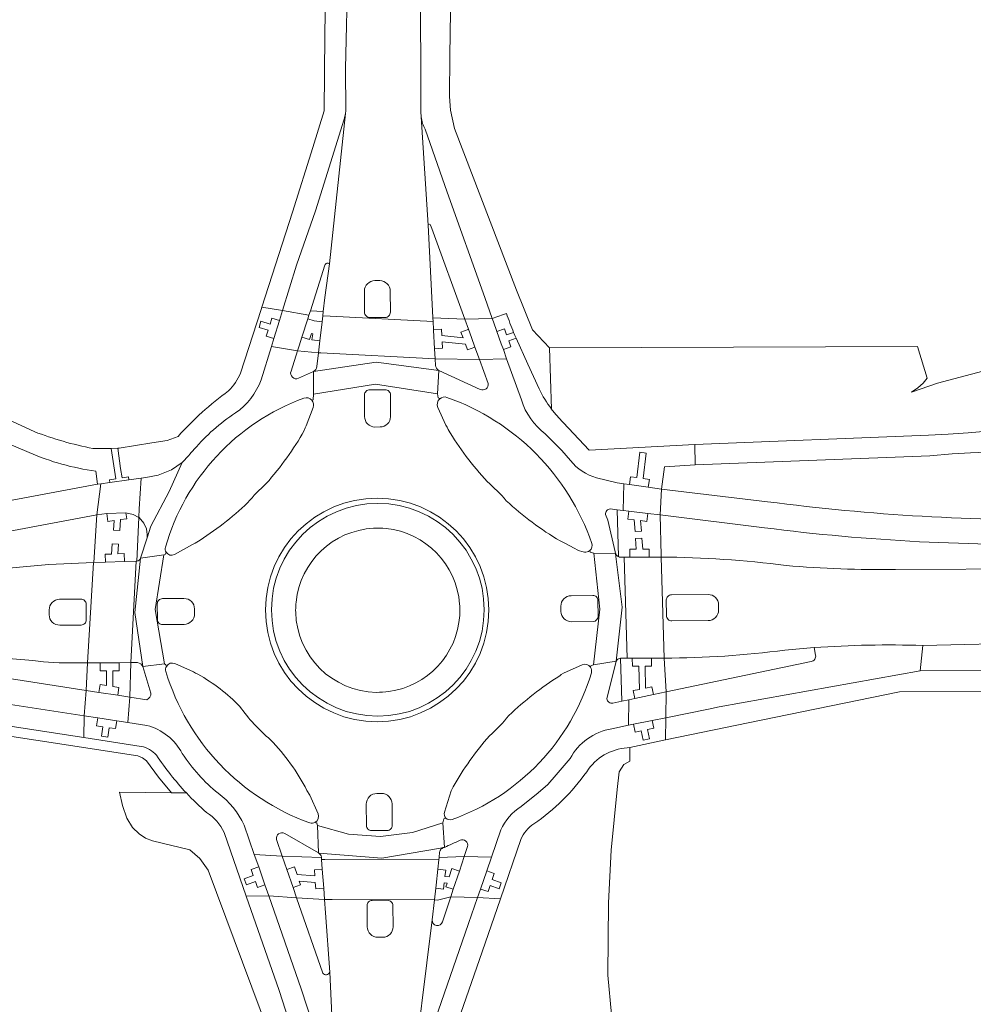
# Model space of a CAD drawing. Header units: metres. Extents: x 151213 to 156373, y 469495 to 475754.
# Tile 114 of 230: x 153390 to 153480, y 472812 to 472905. Entities that reach past the tile are written whole.
import ezdxf

# ---------------------------------------------------------------- set-up
doc = ezdxf.new("R2010")
doc.units = ezdxf.units.M
for name, color, linetype, lineweight in [('B-WE-OG-TERREIN_BEGROEID-GV', 252, 'Continuous', 18), ('B-WE-VH-GESLOTENVERHARDING_ASFALT-GV', 252, 'Continuous', 18), ('B-WE-VH-GESLOTENVERHARDING_BETON-GV', 252, 'Continuous', 18), ('B-WE-VH-OPENVERHARDING_BETONSTRAATSTEEN-GV', 252, 'Continuous', 18), ('B-WE-VH-OPENVERHARDING_TEGEL-GV', 252, 'Continuous', 18)]:
    doc.layers.add(name, color=color, linetype=linetype, lineweight=lineweight)

msp = doc.modelspace()

# ---------------------------------------------------------------- linework, layer by layer
at = {"layer": 'B-WE-OG-TERREIN_BEGROEID-GV', "flags": 128}
for points in [[(153439.771, 472868.409), (153439.581, 472874.171), (153437.99, 472875.877), (153436.469, 472879.616), (153430.628, 472894.834), (153430.248, 472896.583), (153430.153, 472897.872), (153430.183, 472901.697), (153430.596, 472928.86)], [(153427.431, 472909.546), (153427.456, 472896.41), (153427.487, 472895.927)], [(153427.862, 472894.766), (153429.933, 472888.835), (153433.484, 472878.925), (153434.197, 472876.929), (153435.26, 472877.31)], [(153435.26, 472877.31), (153435.527, 472877.406)], [(153436.444, 472875.076), (153437.56, 472872.64), (153438.624, 472870.317)], [(153482.557, 472872.526), (153476.167, 472870.859), (153473.713, 472870.008), (153474.3, 472870.41), (153474.82, 472870.85), (153475.19, 472871.32), (153474.263, 472874.303), (153439.581, 472874.171), (153439.771, 472868.409)], [(153390.541, 472864.322), (153384.23, 472866.97), (153379.37, 472868.58), (153376.97, 472869.07), (153374.62, 472869.37), (153371.82, 472869.49), (153357.67, 472869.67), (153329.56, 472870.11), (153313.82, 472870.33), (153305.02, 472870.73), (153299.86, 472871.3)], [(153416.473, 472866.384), (153416.56, 472866.634), (153416.653, 472866.813), (153417.304, 472868.55)], [(153429.062, 472868.567), (153429.827, 472866.898), (153429.931, 472866.708), (153430.033, 472866.486)], [(153440.414, 472867.649), (153443.335, 472864.528), (153453.289, 472865.069), (153475.3, 472865.93), (153477.18, 472866.04), (153479.05, 472866.17), (153484.46, 472866.64)], [(153480.84, 472864.35), (153479.28, 472864.28), (153477.53, 472864.17), (153475.44, 472864.01), (153453.321, 472863.134), (153450.417, 472862.956), (153450.153, 472860.856), (153460.136, 472859.674)], [(153296.26, 472861.77), (153298.018, 472861.463), (153308, 472859.72), (153316.2, 472858.51), (153321.57, 472857.85), (153329.32, 472857.46), (153332.07, 472857.23), (153343.57, 472856.94), (153363.64, 472857.04), (153368.78, 472857.25), (153374.19, 472857.71), (153383.17, 472858.93), (153387.937, 472859.638), (153396.992, 472861.313), (153396.83, 472862.567)], [(153459.863, 472857.217), (153450.016, 472858.424), (153450.121, 472854.605), (153450.125, 472854.456)], [(153404.242, 472854.703), (153405.931, 472855.627), (153406.179, 472855.782), (153406.349, 472855.861)], [(153440.591, 472855.971), (153440.976, 472855.788), (153441.979, 472855.249)], [(153472.209, 472853.283), (153485.482, 472853.348), (153489.263, 472853.349)], [(153406.454, 472843.415), (153406.222, 472843.525), (153406.037, 472843.629), (153404.273, 472844.419)], [(153442.668, 472844.309), (153440.914, 472843.527), (153440.696, 472843.388), (153440.547, 472843.261)], [(153401.104, 472836.614), (153395.685, 472837.445), (153372.153, 472841.065)], [(153321.748, 472840.698), (153331.298, 472839.893), (153338.612, 472839.56), (153344.585, 472839.637), (153347.589, 472840.14), (153372.314, 472840.1), (153400.796, 472835.713), (153401.238, 472835.549), (153401.612, 472835.261), (153402.728, 472833.717), (153403.943, 472832.249), (153405.356, 472832.233)], [(153445.418, 472811.351), (153445.074, 472815.067), (153445.146, 472821.882), (153445.4, 472826.848), (153445.98, 472832.54), (153446.143, 472834.225), (153446.578, 472834.896), (153447.172, 472835.236), (153447.172, 472836.525), (153446.921, 472836.473)], [(153417.77, 472830.261), (153416.993, 472832.014), (153416.718, 472832.474)], [(153430.494, 472832.797), (153430.318, 472832.423), (153429.691, 472830.426)], [(153405.356, 472832.233), (153403.943, 472832.249), (153399.055, 472832.304), (153399.348, 472831.031), (153399.741, 472829.853), (153400.272, 472828.962), (153400.895, 472828.367), (153401.511, 472827.97), (153402.161, 472827.702), (153405.701, 472826.883), (153406.622, 472826.059), (153407.418, 472824.965), (153414.754, 472805.257)], [(153417.176, 472794.23), (153417.321, 472803.639), (153414.098, 472813.619), (153411, 472822.508), (153408.91, 472828.506)], [(153436.871, 472827.828), (153434.954, 472822.254), (153433.231, 472817.242), (153428.44, 472803.423), (153431.653, 472802.378), (153431.599, 472802.211), (153446.176, 472797.521), (153448.287, 472796.842)]]:
    msp.add_lwpolyline(points, dxfattribs=at)
at = {"layer": 'B-WE-OG-TERREIN_BEGROEID-GV'}
for points in [[(153427.487, 472895.927, 0.090209), (153427.862, 472894.766)], [(153435.527, 472877.406, 0.012485), (153436.209, 472875.629)], [(153436.209, 472875.629, 0.005246), (153436.444, 472875.076)], [(153429.919, 472869.506, 0.268925), (153429.239, 472869.377)], [(153438.624, 472870.317, 0.056005), (153439.771, 472868.409)], [(153416.434, 472869.427, 0.240577), (153403.391, 472855.381)], [(153417.183, 472869.231, 0.31484), (153416.434, 472869.427)], [(153417.304, 472868.55, 0.274539), (153417.183, 472869.231)], [(153429.239, 472869.377, 0.334769), (153429.062, 472868.567)], [(153443.57, 472855.751, 0.229366), (153429.919, 472869.506)], [(153439.771, 472868.409, 0.024951), (153440.414, 472867.649)], [(153412.896, 472861.393, 0.051834), (153416.473, 472866.384)], [(153430.033, 472866.486, 0.050525), (153433.707, 472861.572)], [(153396.83, 472862.567, -0.07458), (153390.541, 472864.322)], [(153411.136, 472859.569, -0.040734), (153412.896, 472861.393)], [(153433.707, 472861.572, -0.040444), (153435.509, 472859.764)], [(153406.349, 472855.861, 0.051232), (153411.136, 472859.569)], [(153435.509, 472859.764, 0.052165), (153440.591, 472855.971)], [(153460.136, 472859.674, 0.036847), (153489.366, 472858.011)], [(153489.119, 472855.718, -0.03825), (153459.863, 472857.217)], [(153443.386, 472855.07, 0.305729), (153443.57, 472855.751)], [(153403.391, 472855.381, 0.208408), (153403.454, 472854.915)], [(153403.454, 472854.915, 0.403696), (153404.242, 472854.703)], [(153441.979, 472855.249, 0.103363), (153442.886, 472854.923)], [(153442.886, 472854.923, 0.217975), (153443.386, 472855.07)], [(153450.125, 472854.456, -0.029521), (153461.881, 472853.665)], [(153461.881, 472853.665, 0.024402), (153472.209, 472853.283)], [(153403.48, 472844.158, 0.206804), (153403.426, 472843.674)], [(153403.426, 472843.674, 0.237202), (153416.981, 472829.413)], [(153404.273, 472844.419, 0.389397), (153403.48, 472844.158)], [(153443.443, 472844.094, 0.359867), (153442.668, 472844.309)], [(153443.532, 472843.549, 0.233104), (153443.443, 472844.094)], [(153410.4, 472840.386, 0.069557), (153406.454, 472843.415)], [(153430.413, 472829.731, 0.238891), (153443.532, 472843.549)], [(153440.547, 472843.261, 0.050685), (153435.761, 472839.527)], [(153413.303, 472837.245, -0.067835), (153410.4, 472840.386)], [(153435.761, 472839.527, -0.042533), (153433.923, 472837.603)], [(153416.718, 472832.474, 0.071842), (153413.303, 472837.245)], [(153433.923, 472837.603, 0.049402), (153430.494, 472832.797)], [(153402.544, 472835.788, 0.172146), (153401.104, 472836.614)], [(153446.921, 472836.473, 0.238698), (153443.091, 472834.229)], [(153405.356, 472832.233, -0.041622), (153402.544, 472835.788)], [(153443.091, 472834.229, -0.089622), (153438.115, 472829.319)], [(153407.27, 472830.38, -0.024686), (153405.356, 472832.233)], [(153408.91, 472828.506, 0.152539), (153407.27, 472830.38)], [(153417.51, 472829.461, 0.382702), (153417.77, 472830.261)], [(153429.691, 472830.426, 0.277681), (153429.827, 472829.864)], [(153429.827, 472829.864, 0.291511), (153430.413, 472829.731)], [(153416.981, 472829.413, 0.223112), (153417.51, 472829.461)], [(153438.115, 472829.319, 0.153963), (153436.871, 472827.828)]]:
    msp.add_lwpolyline(points, format="xyb", dxfattribs=at)
at = {"layer": 'B-WE-OG-TERREIN_BEGROEID-GV', "flags": 128}
msp.add_lwpolyline([(153321.74, 472853.84), (153331.85, 472852.98), (153338.3, 472852.44), (153362.516, 472852.653), (153371.862, 472852.697), (153377.012, 472852.722), (153381.229, 472852.742), (153386.524, 472853.224), (153392.409, 472853.759), (153396.605, 472853.931), (153396.649, 472853.933), (153396.909, 472858.423), (153384.349, 472856.068), (153382.145, 472855.737), (153370.547, 472854.193), (153365.753, 472854.055), (153361.841, 472853.972), (153338.26, 472854.083), (153329.306, 472854.469), (153322.226, 472854.855), (153314.678, 472855.663), (153313.381, 472855.824), (153313.221, 472854.943)], close=True, dxfattribs=at)
at = {"layer": 'B-WE-VH-GESLOTENVERHARDING_ASFALT-GV', "flags": 128}
for points in [[(153420.563, 472910.025), (153420.367, 472900.49), (153420.388, 472896.502), (153420.359, 472896.269), (153418.856, 472882.088), (153418.422, 472878.907), (153418.266, 472877.588), (153418.219, 472877.185), (153418.918, 472877.15), (153428.621, 472876.661), (153428.604, 472876.999), (153428.537, 472878.285), (153428.149, 472885.732), (153427.487, 472895.927), (153427.456, 472896.41), (153427.431, 472909.546)], [(153420.245, 472895.715), (153417.517, 472887.07), (153415.75, 472881.951), (153414.425, 472877.679), (153416.916, 472877.255), (153417.048, 472877.669)], [(153418.856, 472882.088), (153420.359, 472896.269)], [(153427.487, 472895.927), (153428.149, 472885.732)], [(153428.378, 472885.749), (153428.491, 472885.419), (153431.6, 472876.873), (153434.197, 472876.929), (153433.484, 472878.925), (153429.933, 472888.835), (153427.862, 472894.766)], [(153417.048, 472877.669), (153418.424, 472881.972)], [(153423.121, 472880.506), (153423.585, 472880.507)], [(153422.146, 472877.547), (153422.144, 472879.527)], [(153424.584, 472879.51), (153424.586, 472877.536)], [(153424.089, 472877.037), (153422.659, 472877.035)], [(153391.017, 472866.274), (153387.8, 472867.78), (153378.34, 472870.93), (153376.21, 472871.36), (153373.93, 472871.68), (153371.582, 472871.687), (153366.99, 472871.7), (153329.79, 472872.31), (153314.72, 472872.44), (153310.14, 472872.57), (153304.82, 472872.92), (153299.39, 472873.57), (153294.73, 472874.47), (153291.59, 472875.1), (153288.548, 472876.299), (153288.11, 472874.17), (153289.971, 472873.509)], [(153415.226, 472871.972), (153415.839, 472873.888), (153413.38, 472874.307), (153412.399, 472871.145)], [(153428.804, 472873.147), (153418.043, 472873.69), (153417.807, 472873.702), (153417.653, 472872.401)], [(153294.25, 472872.42), (153299.86, 472871.3), (153305.02, 472870.73), (153313.82, 472870.33), (153329.56, 472870.11), (153357.67, 472869.67), (153371.82, 472869.49), (153374.62, 472869.37), (153376.97, 472869.07), (153379.37, 472868.58), (153384.23, 472866.97), (153390.541, 472864.322)], [(153417.351, 472871.947), (153423.245, 472872.816), (153429.149, 472872.048)], [(153428.836, 472872.521), (153428.804, 472873.147)], [(153436.932, 472869.271), (153435.549, 472873.143), (153432.977, 472873.087), (153433.799, 472870.827)], [(153417.183, 472869.231), (153417.317, 472869.273), (153417.355, 472869.795), (153417.351, 472871.947), (153415.933, 472871.316)], [(153433.06, 472870.255), (153429.149, 472872.048), (153429.021, 472869.843)], [(153429.239, 472869.377), (153429.219, 472869.386), (153429.09, 472869.448), (153429.021, 472869.843), (153423.184, 472870.762), (153417.355, 472869.795), (153417.317, 472869.273), (153417.183, 472869.231)], [(153422.157, 472867.692), (153422.155, 472869.739)], [(153422.637, 472870.223), (153424.103, 472870.224)], [(153424.595, 472869.734), (153424.597, 472867.683)], [(153429.021, 472869.843), (153429.09, 472869.448), (153429.219, 472869.386), (153429.239, 472869.377)], [(153417.304, 472868.55), (153416.653, 472866.813), (153416.56, 472866.634), (153416.473, 472866.384)], [(153430.033, 472866.486), (153429.931, 472866.708), (153429.827, 472866.898), (153429.062, 472868.567)], [(153423.63, 472866.714), (153423.138, 472866.713)], [(153441.559, 472863.552), (153440.762, 472864.491), (153439.194, 472866.077)], [(153484.46, 472866.64), (153479.05, 472866.17), (153477.18, 472866.04), (153475.3, 472865.93), (153453.289, 472865.069), (153453.321, 472863.134), (153475.44, 472864.01), (153477.53, 472864.17), (153479.28, 472864.28), (153480.84, 472864.35)], [(153396.83, 472862.567), (153396.992, 472861.313), (153397.028, 472861.32), (153397.287, 472861.356), (153398.15, 472861.476), (153398.111, 472861.742), (153398.704, 472861.83), (153398.283, 472864.682), (153396.556, 472864.683)], [(153405.577, 472864.013), (153404.976, 472863.375), (153403.728, 472860.623), (153402.014, 472857.382), (153401.668, 472856.258), (153401.046, 472854.351), (153403.241, 472854.661), (153403.394, 472854.725), (153403.454, 472854.915)], [(153445.315, 472859), (153445.96, 472858.921), (153446.526, 472858.852), (153446.596, 472861.36), (153445.96, 472861.451), (153444.02, 472861.914)], [(153443.386, 472855.07), (153443.414, 472854.908), (153443.776, 472854.819), (153445.816, 472854.797), (153445.78, 472854.941), (153445.072, 472857.936), (153444.868, 472858.467)], [(153394.882, 472844.475), (153396.039, 472844.482), (153396.605, 472853.931), (153392.409, 472853.759), (153386.524, 472853.224), (153381.229, 472852.742), (153377.012, 472852.722), (153371.862, 472852.697), (153362.516, 472852.653), (153338.3, 472852.44), (153331.85, 472852.98), (153321.74, 472853.84), (153313.221, 472854.943), (153307.76, 472855.65)], [(153406.349, 472855.861), (153406.179, 472855.782), (153405.931, 472855.627), (153404.242, 472854.703)], [(153441.979, 472855.249), (153440.976, 472855.788), (153440.591, 472855.971)], [(153403.454, 472854.915), (153403.394, 472854.725), (153403.241, 472854.661), (153402.418, 472849.519), (153403.287, 472844.385), (153403.43, 472844.308), (153403.48, 472844.158)], [(153443.443, 472844.094), (153443.477, 472844.214), (153443.724, 472844.305), (153444.335, 472849.559), (153443.776, 472854.819), (153443.414, 472854.908), (153443.386, 472855.07)], [(153445.816, 472854.797), (153445.821, 472854.755), (153446.437, 472849.721), (153445.873, 472844.639)], [(153400.617, 472854.073), (153400.124, 472844.508)], [(153401.262, 472844.141), (153400.506, 472849.232), (153401.046, 472854.351)], [(153446.905, 472844.925), (153446.624, 472854.445), (153446.319, 472854.444)], [(153450.125, 472854.456), (153450.406, 472844.939)], [(153532.463, 472853.601), (153489.263, 472853.349), (153485.482, 472853.348), (153472.209, 472853.283)], [(153393.411, 472850.479), (153395.42, 472850.491)], [(153403.096, 472850.539), (153405.135, 472850.552)], [(153441.639, 472850.819), (153443.675, 472850.836)], [(153444.158, 472850.361), (153444.17, 472848.876)], [(153450.61, 472848.938), (153450.598, 472850.413)], [(153451.073, 472850.896), (153454.53, 472850.924)], [(153392.428, 472849.02), (153392.425, 472849.48)], [(153395.912, 472850.005), (153395.921, 472848.539)], [(153402.624, 472848.588), (153402.614, 472850.051)], [(153406.129, 472849.571), (153406.131, 472849.099)], [(153440.666, 472849.34), (153440.662, 472849.826)], [(153455.522, 472849.948), (153455.525, 472849.474)], [(153443.688, 472848.386), (153441.653, 472848.369)], [(153454.542, 472848.474), (153451.11, 472848.446)], [(153474.767, 472846.123), (153485.37, 472846.376), (153488.966, 472846.406), (153510.364, 472846.315), (153534.99, 472846.509), (153546.124, 472847.057), (153546.924, 472847.06), (153553.232, 472847.577), (153557.19, 472847.901), (153566.571, 472848.838)], [(153395.439, 472848.051), (153393.422, 472848.039)], [(153405.157, 472848.112), (153403.119, 472848.099)], [(153339.9, 472845.6), (153359.059, 472845.624), (153371.86, 472845.68), (153378.669, 472845.702), (153380.857, 472845.535), (153390.883, 472844.704)], [(153464.535, 472845.927), (153464.664, 472845.215)], [(153474.528, 472843.741), (153474.767, 472846.123)], [(153400.124, 472844.508), (153400.76, 472844.512)], [(153445.004, 472841.105), (153445.873, 472844.639), (153443.724, 472844.305), (153443.477, 472844.214), (153443.443, 472844.094)], [(153446.266, 472844.921), (153446.323, 472844.923), (153446.905, 472844.925)], [(153464.261, 472844.611), (153450.586, 472841.762), (153450.554, 472839.318), (153454.559, 472840.135), (153455.577, 472840.355), (153474.528, 472843.741)], [(153386.704, 472840.885), (153395.735, 472839.498), (153395.909, 472841.894), (153389.892, 472842.818), (153379.095, 472844.485)], [(153403.48, 472844.158), (153403.43, 472844.308), (153403.287, 472844.385), (153401.262, 472844.141)], [(153401.262, 472844.141), (153402.01, 472841.639)], [(153404.273, 472844.419), (153406.037, 472843.629), (153406.222, 472843.525), (153406.454, 472843.415)], [(153440.547, 472843.261), (153440.696, 472843.388), (153440.914, 472843.527), (153442.668, 472844.309)], [(153401.639, 472841.014), (153400.026, 472841.262), (153399.853, 472838.866), (153401.637, 472838.592)], [(153445.451, 472838.276), (153447.044, 472838.601), (153447.076, 472841.015), (153446.417, 472840.875), (153445.565, 472840.694)], [(153436.913, 472830.958), (153438.512, 472832.243), (153439.42, 472833.014), (153440.217, 472833.923), (153441.522, 472835.461)], [(153416.718, 472832.474), (153416.993, 472832.014), (153417.77, 472830.261)], [(153429.691, 472830.426), (153430.318, 472832.423), (153430.494, 472832.797)], [(153423.304, 472832.177), (153423.761, 472832.181)], [(153422.337, 472829.153), (153422.321, 472831.18)], [(153424.751, 472831.205), (153424.766, 472829.176)], [(153417.51, 472829.461), (153417.666, 472829.384), (153417.72, 472829.151), (153420.639, 472828.345), (153423.659, 472828.121), (153426.665, 472828.486), (153429.544, 472829.427), (153429.634, 472829.784), (153429.827, 472829.864)], [(153429.827, 472829.864), (153429.634, 472829.784), (153429.544, 472829.427), (153429.675, 472827.101)], [(153410.809, 472829.189), (153411.765, 472826.44), (153414.395, 472826.273), (153413.848, 472827.846)], [(153414.632, 472828.412), (153417.811, 472826.571), (153417.72, 472829.151), (153417.666, 472829.384), (153417.51, 472829.461)], [(153431.855, 472827.167), (153431.552, 472826.255), (153434.113, 472826.163), (153434.116, 472826.173), (153435.002, 472828.74)], [(153424.287, 472828.69), (153422.818, 472828.679)], [(153429.536, 472827.042), (153429.675, 472827.101), (153429.536, 472827.077), (153429.307, 472827.037), (153423.777, 472826.067), (153417.832, 472826.569), (153417.811, 472826.571)], [(153418.089, 472826.169), (153418.09, 472826.158), (153418.104, 472825.961), (153418.407, 472825.96), (153429.154, 472825.917), (153429.179, 472826.146)], [(153429.179, 472826.146), (153429.233, 472826.636)], [(153418.222, 472815.261), (153415.755, 472822.358), (153413.126, 472822.526), (153416.174, 472813.761)], [(153428.528, 472820.266), (153426.543, 472804.318), (153431.958, 472819.919), (153432.804, 472822.37), (153430.29, 472822.449)], [(153430.29, 472822.449), (153429.501, 472820.076)], [(153422.409, 472819.603), (153422.394, 472821.611)], [(153422.875, 472822.1), (153424.327, 472822.111)], [(153424.824, 472821.622), (153424.839, 472819.611)], [(153423.871, 472818.628), (153423.403, 472818.624)], [(153416.174, 472813.761), (153419.402, 472803.867), (153418.869, 472815.348)]]:
    msp.add_lwpolyline(points, dxfattribs=at)
at = {"layer": 'B-WE-VH-GESLOTENVERHARDING_ASFALT-GV'}
for points in [[(153420.359, 472896.269, -0.029133), (153420.245, 472895.715)], [(153427.862, 472894.766, -0.090209), (153427.487, 472895.927)], [(153428.149, 472885.732, -0.790254), (153428.378, 472885.749)], [(153418.424, 472881.972, -0.514115), (153418.856, 472882.088)], [(153422.144, 472879.527, -0.415134), (153423.121, 472880.506)], [(153423.585, 472880.507, -0.413827), (153424.584, 472879.51)], [(153422.659, 472877.035, -0.414633), (153422.146, 472877.547)], [(153424.586, 472877.536, -0.415661), (153424.089, 472877.037)], [(153417.653, 472872.401, -0.277721), (153417.351, 472871.947)], [(153429.149, 472872.048, -0.208805), (153428.836, 472872.521)], [(153415.933, 472871.316, -0.696244), (153415.226, 472871.972)], [(153412.399, 472871.145, -0.156666), (153409.984, 472868.046)], [(153433.799, 472870.827, -0.624778), (153433.06, 472870.255)], [(153422.155, 472869.739, -0.416152), (153422.637, 472870.223)], [(153424.103, 472870.224, -0.415477), (153424.595, 472869.734)], [(153429.239, 472869.377, -0.268925), (153429.919, 472869.506)], [(153403.391, 472855.381, -0.240577), (153416.434, 472869.427)], [(153416.434, 472869.427, -0.31484), (153417.183, 472869.231)], [(153417.183, 472869.231, -0.274539), (153417.304, 472868.55)], [(153429.062, 472868.567, -0.334769), (153429.239, 472869.377)], [(153429.919, 472869.506, -0.229366), (153443.57, 472855.751)], [(153439.194, 472866.077, -0.156529), (153436.932, 472869.271)], [(153409.984, 472868.046, 0.066155), (153406.082, 472864.615)], [(153423.138, 472866.713, -0.415306), (153422.157, 472867.692)], [(153424.597, 472867.683, -0.414256), (153423.63, 472866.714)], [(153396.556, 472864.683, -0.040972), (153391.017, 472866.274)], [(153416.473, 472866.384, -0.051834), (153412.896, 472861.393)], [(153433.707, 472861.572, -0.050525), (153430.033, 472866.486)], [(153390.541, 472864.322, 0.07458), (153396.83, 472862.567)], [(153406.082, 472864.615, 0.011733), (153405.577, 472864.013)], [(153444.02, 472861.914, -0.150483), (153441.559, 472863.552)], [(153412.896, 472861.393, 0.040734), (153411.136, 472859.569)], [(153435.509, 472859.764, 0.040444), (153433.707, 472861.572)], [(153411.136, 472859.569, -0.051232), (153406.349, 472855.861)], [(153412.813, 472849.474, -1), (153433.875, 472849.474)], [(153440.591, 472855.971, -0.052165), (153435.509, 472859.764)], [(153444.868, 472858.467, -0.430521), (153445.315, 472859)], [(153443.57, 472855.751, -0.305729), (153443.386, 472855.07)], [(153403.454, 472854.915, -0.208408), (153403.391, 472855.381)], [(153404.242, 472854.703, -0.403696), (153403.454, 472854.915)], [(153442.886, 472854.923, -0.103363), (153441.979, 472855.249)], [(153443.386, 472855.07, -0.217975), (153442.886, 472854.923)], [(153445.835, 472854.754, -0.028058), (153445.816, 472854.797)], [(153446.077, 472854.507, -0.161558), (153445.835, 472854.754)], [(153400.697, 472854.078, -0.062258), (153400.617, 472854.073)], [(153401.046, 472854.351, -0.266826), (153400.697, 472854.078)], [(153446.319, 472854.444, -0.120289), (153446.077, 472854.507)], [(153461.881, 472853.665, 0.029521), (153450.125, 472854.456)], [(153472.209, 472853.283, -0.024402), (153461.881, 472853.665)], [(153392.425, 472849.48, -0.414608), (153393.411, 472850.479)], [(153395.42, 472850.491, -0.417188), (153395.912, 472850.005)], [(153402.614, 472850.051, -0.41443), (153403.096, 472850.539)], [(153405.135, 472850.552, -0.414689), (153406.129, 472849.571)], [(153440.662, 472849.826, -0.415234), (153441.639, 472850.819)], [(153443.675, 472850.836, -0.415455), (153444.158, 472850.361)], [(153450.598, 472850.413, -0.415455), (153451.073, 472850.896)], [(153454.53, 472850.924, -0.41464), (153455.522, 472849.948)], [(153433.875, 472849.474, -1), (153412.813, 472849.474)], [(153441.653, 472848.369, -0.414706), (153440.666, 472849.34)], [(153455.525, 472849.474, -0.415027), (153454.542, 472848.474)], [(153393.422, 472848.039, -0.415695), (153392.428, 472849.02)], [(153395.921, 472848.539, -0.41443), (153395.439, 472848.051)], [(153403.119, 472848.099, -0.414631), (153402.624, 472848.588)], [(153406.131, 472849.099, -0.415603), (153405.157, 472848.112)], [(153444.17, 472848.876, -0.41357), (153443.688, 472848.386)], [(153451.11, 472848.446, -0.417328), (153450.61, 472848.938)], [(153450.406, 472844.939, 0.03255), (153461.772, 472845.693)], [(153461.772, 472845.693, -0.007217), (153464.535, 472845.927)], [(153464.535, 472845.927, -0.025803), (153474.767, 472846.123)], [(153474.767, 472846.123, 0.025803), (153464.535, 472845.927)], [(153390.883, 472844.704, 0.03325), (153394.882, 472844.475)], [(153400.76, 472844.512, -0.244161), (153401.262, 472844.141)], [(153445.873, 472844.639, -0.279981), (153446.266, 472844.921)], [(153464.664, 472845.215, -0.432009), (153464.261, 472844.611)], [(153403.426, 472843.674, -0.206804), (153403.48, 472844.158)], [(153416.981, 472829.413, -0.237202), (153403.426, 472843.674)], [(153403.48, 472844.158, -0.389397), (153404.273, 472844.419)], [(153442.668, 472844.309, -0.359867), (153443.443, 472844.094)], [(153443.443, 472844.094, -0.233104), (153443.532, 472843.549)], [(153406.454, 472843.415, -0.069557), (153410.4, 472840.386)], [(153443.532, 472843.549, -0.238891), (153430.413, 472829.731)], [(153435.761, 472839.527, -0.050685), (153440.547, 472843.261)], [(153402.01, 472841.639, -0.319014), (153401.639, 472841.014)], [(153445.565, 472840.694, -0.436302), (153445.004, 472841.105)], [(153410.4, 472840.386, 0.067835), (153413.303, 472837.245)], [(153433.923, 472837.603, 0.042533), (153435.761, 472839.527)], [(153401.637, 472838.592, -0.210103), (153404.965, 472835.947)], [(153441.522, 472835.461, -0.23041), (153445.451, 472838.276)], [(153413.303, 472837.245, -0.071842), (153416.718, 472832.474)], [(153430.494, 472832.797, -0.049402), (153433.923, 472837.603)], [(153404.965, 472835.947, 0.072701), (153408.35, 472832.193)], [(153408.35, 472832.193, -0.128301), (153410.809, 472829.189)], [(153422.321, 472831.18, -0.415145), (153423.304, 472832.177)], [(153423.761, 472832.181, -0.41505), (153424.751, 472831.205)], [(153435.002, 472828.74, -0.147488), (153436.913, 472830.958)], [(153417.77, 472830.261, -0.382702), (153417.51, 472829.461)], [(153429.827, 472829.864, -0.277681), (153429.691, 472830.426)], [(153430.413, 472829.731, -0.291511), (153429.827, 472829.864)], [(153417.51, 472829.461, -0.223112), (153416.981, 472829.413)], [(153422.818, 472828.679, -0.415708), (153422.337, 472829.153)], [(153424.766, 472829.176, -0.415531), (153424.287, 472828.69)], [(153413.848, 472827.846, -0.642944), (153414.632, 472828.412)], [(153431.165, 472827.775, -0.66264), (153431.855, 472827.167)], [(153429.285, 472826.81, -0.175956), (153429.536, 472827.042)], [(153429.675, 472827.101, 0.01093), (153431.165, 472827.775)], [(153417.811, 472826.571, -0.293996), (153418.089, 472826.169)], [(153429.233, 472826.636, -0.090723), (153429.285, 472826.81)], [(153422.394, 472821.611, -0.416484), (153422.875, 472822.1)], [(153424.327, 472822.111, -0.415827), (153424.824, 472821.622)], [(153423.403, 472818.624, -0.415107), (153422.409, 472819.603)], [(153424.839, 472819.611, -0.41568), (153423.871, 472818.628)], [(153429.501, 472820.076, -0.879724), (153428.528, 472820.266)], [(153418.869, 472815.348, -0.629113), (153418.222, 472815.261)]]:
    msp.add_lwpolyline(points, format="xyb", dxfattribs=at)
at = {"layer": 'B-WE-VH-GESLOTENVERHARDING_ASFALT-GV', "flags": 128}
for points in [[(153413.606, 472875.038), (153413.38, 472874.307), (153415.839, 472873.888), (153415.99, 472874.359), (153416.255, 472875.189), (153416.804, 472876.906), (153416.916, 472877.255), (153414.425, 472877.679), (153414.139, 472876.757)], [(153418.043, 472873.69), (153428.804, 472873.147), (153428.754, 472874.092), (153428.664, 472875.831), (153428.661, 472875.89), (153428.621, 472876.661), (153418.918, 472877.15), (153418.219, 472877.185), (153418.152, 472876.625), (153417.941, 472874.838), (153417.807, 472873.702)], [(153432.562, 472874.229), (153432.977, 472873.087), (153435.549, 472873.143), (153435.24, 472874.009), (153435.046, 472874.552), (153434.634, 472875.704), (153434.301, 472876.637), (153434.197, 472876.929), (153431.6, 472876.873), (153431.946, 472875.92), (153432.233, 472875.133)], [(153417.355, 472869.795), (153423.184, 472870.762), (153429.021, 472869.843), (153429.149, 472872.048), (153423.245, 472872.816), (153417.351, 472871.947)], [(153446.526, 472858.852), (153447.074, 472858.784), (153448.861, 472858.565), (153450.016, 472858.424), (153450.153, 472860.856), (153448.9, 472861.033), (153447.118, 472861.286), (153446.596, 472861.36)], [(153445.873, 472844.639), (153446.437, 472849.721), (153445.821, 472854.755), (153445.816, 472854.797), (153443.776, 472854.819), (153444.335, 472849.559), (153443.724, 472844.305)], [(153396.039, 472844.482), (153397.224, 472844.49), (153399.024, 472844.501), (153400.124, 472844.508), (153400.617, 472854.073), (153399.523, 472854.034), (153397.724, 472853.971), (153396.649, 472853.933), (153396.605, 472853.931)], [(153400.506, 472849.232), (153401.262, 472844.141), (153403.287, 472844.385), (153402.418, 472849.519), (153403.241, 472854.661), (153401.046, 472854.351)], [(153449.194, 472844.934), (153450.406, 472844.939), (153450.125, 472854.456), (153448.972, 472854.453), (153447.172, 472854.447), (153446.624, 472854.445), (153446.905, 472844.925), (153447.394, 472844.927)], [(153395.735, 472839.498), (153397.014, 472839.302), (153398.794, 472839.029), (153399.853, 472838.866), (153400.026, 472841.262), (153398.892, 472841.436), (153397.113, 472841.709), (153395.909, 472841.894)], [(153450.586, 472841.762), (153449.394, 472841.508), (153447.633, 472841.134), (153447.076, 472841.015), (153447.044, 472838.601), (153447.504, 472838.695), (153449.268, 472839.055), (153450.554, 472839.318)], [(153417.811, 472826.571), (153417.832, 472826.569), (153423.777, 472826.067), (153429.307, 472827.037), (153429.536, 472827.077), (153429.675, 472827.101), (153429.544, 472829.427), (153426.665, 472828.486), (153423.659, 472828.121), (153420.639, 472828.345), (153417.72, 472829.151)], [(153412.176, 472825.257), (153412.768, 472823.557), (153413.126, 472822.526), (153415.755, 472822.358), (153415.421, 472823.321), (153414.83, 472825.021), (153414.395, 472826.273), (153411.765, 472826.44)], [(153418.407, 472825.96), (153418.104, 472825.961), (153418.172, 472825.053), (153418.305, 472823.258), (153418.384, 472822.186), (153419.093, 472822.183), (153428.736, 472822.145), (153428.858, 472823.251), (153428.889, 472823.535), (153429.056, 472825.04), (153429.154, 472825.917)], [(153434.113, 472826.163), (153431.552, 472826.255), (153431.089, 472824.858), (153430.522, 472823.15), (153430.29, 472822.449), (153432.804, 472822.37), (153433.082, 472823.176), (153433.669, 472824.878)], [(153428.528, 472820.266), (153428.736, 472822.145), (153419.093, 472822.183), (153418.384, 472822.186), (153418.476, 472820.946), (153418.869, 472815.348), (153419.402, 472803.867), (153426.405, 472803.877), (153426.543, 472804.318)]]:
    msp.add_lwpolyline(points, close=True, dxfattribs=at)
at = {"layer": 'B-WE-VH-GESLOTENVERHARDING_BETON-GV', "flags": 128}
for points in [[(153400.895, 472858.183), (153401.363, 472857.655), (153401.589, 472857.126), (153401.679, 472856.598), (153401.668, 472856.258), (153402.014, 472857.382), (153403.728, 472860.623), (153404.976, 472863.375), (153403.972, 472862.69), (153402.709, 472862.187), (153401.539, 472861.949), (153401.104, 472861.889), (153400.904, 472858.999), (153400.87, 472858.196)], [(153396.909, 472858.423), (153397.854, 472858.559), (153399.664, 472858.623), (153400.352, 472858.47), (153400.87, 472858.196), (153400.904, 472858.999), (153401.104, 472861.889), (153399.933, 472861.725), (153398.15, 472861.476), (153397.287, 472861.356)]]:
    msp.add_lwpolyline(points, close=True, dxfattribs=at)
for points in [[(153314.678, 472855.663), (153322.226, 472854.855), (153329.306, 472854.469), (153338.26, 472854.083), (153361.841, 472853.972), (153365.753, 472854.055), (153370.547, 472854.193), (153382.145, 472855.737), (153384.349, 472856.068), (153396.909, 472858.423), (153397.287, 472861.356), (153397.028, 472861.32), (153396.992, 472861.313), (153387.937, 472859.638), (153383.17, 472858.93), (153374.19, 472857.71), (153368.78, 472857.25), (153363.64, 472857.04), (153343.57, 472856.94), (153332.07, 472857.23), (153329.32, 472857.46), (153321.57, 472857.85), (153316.2, 472858.51)], [(153460.136, 472859.674), (153450.153, 472860.856), (153450.016, 472858.424), (153459.863, 472857.217)]]:
    msp.add_lwpolyline(points, dxfattribs=at)
at = {"layer": 'B-WE-VH-GESLOTENVERHARDING_BETON-GV'}
for points in [[(153433.875, 472849.474, 1), (153412.813, 472849.474)], [(153413.379, 472849.493, -1), (153433.429, 472849.493)], [(153489.366, 472858.011, -0.036847), (153460.136, 472859.674)], [(153459.863, 472857.217, 0.03825), (153489.119, 472855.718)], [(153412.813, 472849.474, 1), (153433.875, 472849.474)], [(153433.429, 472849.493, -1), (153413.379, 472849.493)]]:
    msp.add_lwpolyline(points, format="xyb", dxfattribs=at)
at = {"layer": 'B-WE-VH-OPENVERHARDING_BETONSTRAATSTEEN-GV'}
for points in [[(153428.378, 472885.749, 0.790254), (153428.149, 472885.732)], [(153418.856, 472882.088, 0.514115), (153418.424, 472881.972)], [(153423.121, 472880.506, 0.415134), (153422.144, 472879.527)], [(153424.584, 472879.51, 0.413827), (153423.585, 472880.507)], [(153422.146, 472877.547, 0.414633), (153422.659, 472877.035)], [(153424.089, 472877.037, 0.415661), (153424.586, 472877.536)], [(153417.351, 472871.947, 0.277721), (153417.653, 472872.401)], [(153428.836, 472872.521, 0.208805), (153429.149, 472872.048)], [(153415.226, 472871.972, 0.696244), (153415.933, 472871.316)], [(153433.06, 472870.255, 0.624778), (153433.799, 472870.827)], [(153422.637, 472870.223, 0.416152), (153422.155, 472869.739)], [(153424.595, 472869.734, 0.415477), (153424.103, 472870.224)], [(153422.157, 472867.692, 0.415306), (153423.138, 472866.713)], [(153423.63, 472866.714, 0.414256), (153424.597, 472867.683)], [(153433.429, 472849.493, 1), (153413.379, 472849.493)], [(153445.315, 472859, 0.430521), (153444.868, 472858.467)], [(153415.698, 472850.22, -0.370724), (153423.008, 472857.174)], [(153423.008, 472857.174, -0.037498), (153424.182, 472857.144)], [(153424.182, 472857.144, -0.36359), (153431.114, 472850.019)], [(153445.816, 472854.797, 0.028058), (153445.835, 472854.754)], [(153445.835, 472854.754, 0.161558), (153446.077, 472854.507)], [(153400.697, 472854.078, 0.266826), (153401.046, 472854.351)], [(153393.411, 472850.479, 0.414608), (153392.425, 472849.48)], [(153395.912, 472850.005, 0.417188), (153395.42, 472850.491)], [(153403.096, 472850.539, 0.41443), (153402.614, 472850.051)], [(153406.129, 472849.571, 0.414689), (153405.135, 472850.552)], [(153415.659, 472849.446, -0.024486), (153415.698, 472850.22)], [(153441.639, 472850.819, 0.415234), (153440.662, 472849.826)], [(153444.158, 472850.361, 0.415455), (153443.675, 472850.836)], [(153451.073, 472850.896, 0.415455), (153450.598, 472850.413)], [(153455.522, 472849.948, 0.41464), (153454.53, 472850.924)], [(153413.379, 472849.493, 1), (153433.429, 472849.493)], [(153423.269, 472841.709, -0.401797), (153415.662, 472849.244)], [(153431.114, 472850.019, -0.019235), (153431.135, 472849.446)], [(153431.135, 472849.446, -0.014509), (153431.12, 472848.964)], [(153440.666, 472849.34, 0.414706), (153441.653, 472848.369)], [(153454.542, 472848.474, 0.415027), (153455.525, 472849.474)], [(153392.428, 472849.02, 0.415695), (153393.422, 472848.039)], [(153395.439, 472848.051, 0.41443), (153395.921, 472848.539)], [(153402.624, 472848.588, 0.414631), (153403.119, 472848.099)], [(153405.157, 472848.112, 0.415603), (153406.131, 472849.099)], [(153431.12, 472848.964, -0.357565), (153424.439, 472841.779)], [(153443.688, 472848.386, 0.41357), (153444.17, 472848.876)], [(153450.61, 472848.938, 0.417328), (153451.11, 472848.446)], [(153401.262, 472844.141, 0.244161), (153400.76, 472844.512)], [(153446.266, 472844.921, 0.279981), (153445.873, 472844.639)], [(153424.439, 472841.779, -0.037575), (153423.269, 472841.709)], [(153401.639, 472841.014, 0.319014), (153402.01, 472841.639)], [(153445.004, 472841.105, 0.436302), (153445.565, 472840.694)], [(153423.304, 472832.177, 0.415145), (153422.321, 472831.18)], [(153424.751, 472831.205, 0.41505), (153423.761, 472832.181)], [(153422.337, 472829.153, 0.415708), (153422.818, 472828.679)], [(153424.287, 472828.69, 0.415531), (153424.766, 472829.176)], [(153414.632, 472828.412, 0.642944), (153413.848, 472827.846)], [(153431.855, 472827.167, 0.66264), (153431.165, 472827.775)], [(153429.536, 472827.042, 0.175956), (153429.285, 472826.81)], [(153431.165, 472827.775, -0.01093), (153429.675, 472827.101)], [(153418.089, 472826.169, 0.293996), (153417.811, 472826.571)], [(153429.285, 472826.81, 0.090723), (153429.233, 472826.636)], [(153422.875, 472822.1, 0.416484), (153422.394, 472821.611)], [(153424.824, 472821.622, 0.415827), (153424.327, 472822.111)], [(153422.409, 472819.603, 0.415107), (153423.403, 472818.624)], [(153423.871, 472818.628, 0.41568), (153424.839, 472819.611)], [(153428.528, 472820.266, 0.879724), (153429.501, 472820.076)], [(153418.222, 472815.261, 0.629113), (153418.869, 472815.348)]]:
    msp.add_lwpolyline(points, format="xyb", dxfattribs=at)
at = {"layer": 'B-WE-VH-OPENVERHARDING_BETONSTRAATSTEEN-GV', "flags": 128}
for points in [[(153428.149, 472885.732), (153428.537, 472878.285), (153428.604, 472876.999), (153431.6, 472876.873), (153428.491, 472885.419), (153428.378, 472885.749)], [(153418.424, 472881.972), (153417.048, 472877.669), (153418.266, 472877.588), (153418.422, 472878.907), (153418.856, 472882.088)], [(153423.585, 472880.507), (153423.121, 472880.506)], [(153422.144, 472879.527), (153422.146, 472877.547)], [(153424.586, 472877.536), (153424.584, 472879.51)], [(153422.659, 472877.035), (153424.089, 472877.037)], [(153417.653, 472872.401), (153417.807, 472873.702), (153415.839, 472873.888), (153415.226, 472871.972)], [(153432.977, 472873.087), (153428.804, 472873.147), (153428.836, 472872.521)], [(153433.799, 472870.827), (153432.977, 472873.087)], [(153415.933, 472871.316), (153417.351, 472871.947)], [(153429.149, 472872.048), (153433.06, 472870.255)], [(153422.155, 472869.739), (153422.157, 472867.692)], [(153424.103, 472870.224), (153422.637, 472870.223)], [(153424.597, 472867.683), (153424.595, 472869.734)], [(153423.138, 472866.713), (153423.63, 472866.714)], [(153444.868, 472858.467), (153445.072, 472857.936)], [(153446.077, 472854.507), (153445.96, 472858.921), (153445.315, 472859)], [(153401.046, 472854.351), (153401.668, 472856.258), (153401.679, 472856.598), (153401.589, 472857.126), (153401.363, 472857.655), (153400.895, 472858.183), (153400.87, 472858.196), (153400.697, 472854.078)], [(153445.072, 472857.936), (153445.78, 472854.941), (153445.816, 472854.797)], [(153395.42, 472850.491), (153393.411, 472850.479)], [(153405.135, 472850.552), (153403.096, 472850.539)], [(153443.675, 472850.836), (153441.639, 472850.819)], [(153444.17, 472848.876), (153444.158, 472850.361)], [(153450.598, 472850.413), (153450.61, 472848.938)], [(153454.53, 472850.924), (153451.073, 472850.896)], [(153392.425, 472849.48), (153392.428, 472849.02)], [(153395.921, 472848.539), (153395.912, 472850.005)], [(153402.614, 472850.051), (153402.624, 472848.588)], [(153406.131, 472849.099), (153406.129, 472849.571)], [(153415.662, 472849.244), (153415.659, 472849.446)], [(153440.662, 472849.826), (153440.666, 472849.34)], [(153455.525, 472849.474), (153455.522, 472849.948)], [(153441.653, 472848.369), (153443.688, 472848.386)], [(153451.11, 472848.446), (153454.542, 472848.474)], [(153393.422, 472848.039), (153395.439, 472848.051)], [(153403.119, 472848.099), (153405.157, 472848.112)], [(153400.76, 472844.512), (153400.124, 472844.508), (153400.026, 472841.262), (153401.639, 472841.014)], [(153445.873, 472844.639), (153445.004, 472841.105)], [(153445.565, 472840.694), (153446.417, 472840.875), (153446.266, 472844.921)], [(153402.01, 472841.639), (153401.262, 472844.141)], [(153423.761, 472832.181), (153423.304, 472832.177)], [(153422.321, 472831.18), (153422.337, 472829.153)], [(153424.766, 472829.176), (153424.751, 472831.205)], [(153413.848, 472827.846), (153414.395, 472826.273)], [(153417.811, 472826.571), (153414.632, 472828.412)], [(153422.818, 472828.679), (153424.287, 472828.69)], [(153429.233, 472826.636), (153429.179, 472826.146), (153431.552, 472826.255), (153431.855, 472827.167)], [(153429.675, 472827.101), (153429.536, 472827.042)], [(153414.395, 472826.273), (153418.09, 472826.158), (153418.089, 472826.169)], [(153415.755, 472822.358), (153418.222, 472815.261)], [(153418.869, 472815.348), (153418.476, 472820.946), (153418.384, 472822.186), (153415.755, 472822.358)], [(153429.501, 472820.076), (153430.29, 472822.449), (153429.034, 472822.112), (153428.736, 472822.145), (153428.528, 472820.266)], [(153422.394, 472821.611), (153422.409, 472819.603)], [(153424.327, 472822.111), (153422.875, 472822.1)], [(153424.839, 472819.611), (153424.824, 472821.622)], [(153423.403, 472818.624), (153423.871, 472818.628)]]:
    msp.add_lwpolyline(points, dxfattribs=at)
at = {"layer": 'B-WE-VH-OPENVERHARDING_TEGEL-GV', "flags": 128}
for points in [[(153420.359, 472896.269), (153420.388, 472896.502), (153420.367, 472900.49), (153420.563, 472910.025), (153420.67, 472927.59), (153420.57, 472928.36), (153420.43, 472928.99), (153420.19, 472929.64), (153419.82, 472930.41), (153419.35, 472931.11), (153418.71, 472931.73), (153418.581, 472931.836), (153418.43, 472927.92), (153412.57, 472928.03), (153399.514, 472928.014), (153399.567, 472926.332)], [(153399.567, 472926.332), (153418.56, 472926), (153418.49, 472910.2), (153418.422, 472903.615), (153418.348, 472896.502), (153417.267, 472893.057), (153415.356, 472886.963), (153412.468, 472878.004), (153414.425, 472877.679), (153415.75, 472881.951), (153417.517, 472887.07), (153420.245, 472895.715)], [(153413.38, 472874.307), (153413.606, 472875.038), (153412.89, 472875.26), (153413.067, 472875.833), (153412.208, 472876.099), (153412.386, 472876.673), (153413.245, 472876.406), (153413.423, 472876.979), (153414.139, 472876.757), (153414.425, 472877.679), (153412.468, 472878.004), (153412.398, 472877.787), (153410.469, 472871.801)], [(153435.527, 472877.406), (153435.26, 472877.31), (153434.197, 472876.929), (153434.301, 472876.637), (153434.634, 472875.704), (153435.341, 472875.956), (153435.542, 472875.391)], [(153436.209, 472875.629), (153435.542, 472875.391), (153435.341, 472875.956), (153434.634, 472875.704), (153435.046, 472874.552), (153435.24, 472874.009), (153435.946, 472874.261), (153435.744, 472874.826), (153436.444, 472875.076)], [(153435.542, 472875.391), (153436.209, 472875.629)], [(153412.399, 472871.145), (153413.38, 472874.307)], [(153438.624, 472870.317), (153437.56, 472872.64), (153436.444, 472875.076), (153435.744, 472874.826), (153435.946, 472874.261), (153435.24, 472874.009), (153435.549, 472873.143), (153436.932, 472869.271)], [(153447.118, 472861.286), (153447.223, 472862.029), (153447.817, 472861.944), (153448.091, 472864.329), (153448.687, 472864.26), (153448.411, 472861.86), (153449.005, 472861.775), (153448.9, 472861.033), (153450.153, 472860.856), (153450.417, 472862.956), (153453.321, 472863.134), (153453.289, 472865.069), (153443.335, 472864.528), (153440.414, 472867.649)], [(153404.571, 472865.833), (153403.558, 472865.437), (153402.11, 472865.211), (153399.032, 472864.713), (153398.887, 472864.707), (153399.166, 472862.81), (153399.298, 472861.917), (153399.892, 472862.005), (153399.933, 472861.725), (153401.104, 472861.889), (153401.539, 472861.949), (153402.709, 472862.187), (153403.972, 472862.69), (153404.976, 472863.375), (153405.577, 472864.013)], [(153439.194, 472866.077), (153440.762, 472864.491), (153441.559, 472863.552)], [(153444.02, 472861.914), (153445.96, 472861.451), (153446.596, 472861.36), (153447.118, 472861.286)], [(153399.743, 472858.074), (153399.157, 472857.989), (153399.074, 472856.956), (153398.476, 472857.004), (153398.548, 472857.901), (153397.961, 472857.817), (153397.854, 472858.559), (153396.909, 472858.423), (153396.649, 472853.933), (153397.724, 472853.971), (153397.697, 472854.72), (153398.295, 472854.741), (153398.372, 472855.708), (153398.97, 472855.66), (153398.899, 472854.763), (153399.496, 472854.784), (153399.523, 472854.034), (153400.617, 472854.073)], [(153400.697, 472854.078), (153400.87, 472858.196), (153400.352, 472858.47), (153399.664, 472858.623), (153399.743, 472858.074)], [(153448.861, 472858.565), (153448.769, 472857.821), (153448.174, 472857.894), (153448.246, 472856.897), (153447.659, 472856.854), (153447.578, 472857.967), (153446.983, 472858.04), (153447.074, 472858.784), (153446.526, 472858.852), (153445.96, 472858.921), (153446.077, 472854.507)], [(153446.319, 472854.444), (153446.624, 472854.445), (153447.172, 472854.447), (153447.169, 472855.197), (153447.769, 472855.199), (153447.7, 472856.197), (153448.298, 472856.238), (153448.369, 472855.201), (153448.969, 472855.203), (153448.972, 472854.453), (153450.125, 472854.456), (153450.121, 472854.605), (153450.016, 472858.424), (153448.861, 472858.565)], [(153637.916, 472835.971), (153623.737, 472837.513), (153620.617, 472837.884), (153613.33, 472838.75), (153567.682, 472844.108), (153563.665, 472844.306), (153510.465, 472843.771), (153474.528, 472843.741), (153455.577, 472840.355), (153454.559, 472840.135), (153450.554, 472839.318), (153450.528, 472837.225), (153459.54, 472839.102), (153472.583, 472841.759), (153487.382, 472841.801)], [(153372.153, 472841.065), (153395.685, 472837.445), (153395.735, 472839.498), (153386.704, 472840.885), (153373.535, 472842.906)], [(153401.637, 472838.592), (153399.853, 472838.866), (153398.794, 472839.029), (153398.68, 472838.287), (153398.087, 472838.378), (153397.95, 472837.489), (153397.357, 472837.58), (153397.494, 472838.469), (153396.901, 472838.561), (153397.014, 472839.302), (153395.735, 472839.498), (153395.685, 472837.445), (153401.104, 472836.614)], [(153449.268, 472839.055), (153449.418, 472838.32), (153448.83, 472838.2), (153449.01, 472837.318), (153448.422, 472837.198), (153448.242, 472838.08), (153447.654, 472837.96), (153447.504, 472838.695), (153447.044, 472838.601), (153445.451, 472838.276)], [(153446.921, 472836.473), (153447.172, 472836.525), (153450.521, 472837.223), (153450.528, 472837.225), (153450.554, 472839.318), (153449.268, 472839.055)], [(153441.522, 472835.461), (153440.217, 472833.923), (153439.42, 472833.014), (153438.512, 472832.243), (153436.913, 472830.958)], [(153411, 472822.508), (153413.126, 472822.526), (153412.768, 472823.557), (153412.059, 472823.31), (153411.862, 472823.877), (153411.012, 472823.581), (153410.815, 472824.148), (153411.665, 472824.444), (153411.468, 472825.01), (153412.176, 472825.257), (153411.765, 472826.44), (153410.809, 472829.189)], [(153435.002, 472828.74), (153434.116, 472826.173), (153434.113, 472826.163), (153433.669, 472824.878), (153434.378, 472824.633), (153434.183, 472824.066), (153435.033, 472823.773), (153434.838, 472823.205), (153433.987, 472823.499), (153433.791, 472822.932), (153433.082, 472823.176), (153432.804, 472822.37), (153434.954, 472822.254), (153436.871, 472827.828)], [(153408.91, 472828.506), (153411, 472822.508)]]:
    msp.add_lwpolyline(points, dxfattribs=at)
at = {"layer": 'B-WE-VH-OPENVERHARDING_TEGEL-GV'}
for points in [[(153420.245, 472895.715, 0.029133), (153420.359, 472896.269)], [(153436.209, 472875.629, -0.012485), (153435.527, 472877.406)], [(153436.444, 472875.076, -0.005246), (153436.209, 472875.629)], [(153410.469, 472871.801, -0.106844), (153409.336, 472870.126)], [(153409.984, 472868.046, 0.156666), (153412.399, 472871.145)], [(153409.336, 472870.126, 0.050123), (153404.571, 472865.833)], [(153439.771, 472868.409, -0.056005), (153438.624, 472870.317)], [(153436.932, 472869.271, 0.156529), (153439.194, 472866.077)], [(153406.082, 472864.615, -0.066155), (153409.984, 472868.046)], [(153440.414, 472867.649, -0.024951), (153439.771, 472868.409)], [(153405.577, 472864.013, -0.011733), (153406.082, 472864.615)], [(153441.559, 472863.552, 0.150483), (153444.02, 472861.914)], [(153400.617, 472854.073, 0.062258), (153400.697, 472854.078)], [(153446.077, 472854.507, 0.120289), (153446.319, 472854.444)], [(153404.965, 472835.947, 0.210103), (153401.637, 472838.592)], [(153445.451, 472838.276, 0.23041), (153441.522, 472835.461)], [(153401.104, 472836.614, -0.172146), (153402.544, 472835.788)], [(153443.091, 472834.229, -0.238698), (153446.921, 472836.473)], [(153402.544, 472835.788, 0.041622), (153405.356, 472832.233)], [(153408.35, 472832.193, -0.072701), (153404.965, 472835.947)], [(153438.115, 472829.319, 0.089622), (153443.091, 472834.229)], [(153405.356, 472832.233, 0.024686), (153407.27, 472830.38)], [(153410.809, 472829.189, 0.128301), (153408.35, 472832.193)], [(153436.913, 472830.958, 0.147488), (153435.002, 472828.74)], [(153407.27, 472830.38, -0.152539), (153408.91, 472828.506)], [(153436.871, 472827.828, -0.153963), (153438.115, 472829.319)]]:
    msp.add_lwpolyline(points, format="xyb", dxfattribs=at)
at = {"layer": 'B-WE-VH-OPENVERHARDING_TEGEL-GV', "flags": 128}
for points in [[(153414.139, 472876.757), (153413.423, 472876.979), (153413.245, 472876.406), (153412.386, 472876.673), (153412.208, 472876.099), (153413.067, 472875.833), (153412.89, 472875.26), (153413.606, 472875.038)], [(153417.048, 472877.669), (153416.916, 472877.255), (153416.804, 472876.906), (153417.405, 472876.714), (153418.152, 472876.625), (153418.219, 472877.185), (153418.266, 472877.588)], [(153428.621, 472876.661), (153428.661, 472875.89), (153429.41, 472875.929), (153429.441, 472875.333), (153431.435, 472875.131), (153431.241, 472875.664), (153431.934, 472875.916), (153431.946, 472875.92), (153431.6, 472876.873), (153428.604, 472876.999)], [(153416.255, 472875.189), (153416.972, 472874.96), (153417.155, 472875.531), (153417.264, 472875.497), (153417.196, 472874.926), (153417.941, 472874.838), (153418.152, 472876.625), (153417.405, 472876.714), (153416.804, 472876.906)], [(153417.264, 472875.497), (153417.155, 472875.531), (153416.972, 472874.96), (153416.255, 472875.189), (153415.99, 472874.359), (153415.839, 472873.888), (153417.807, 472873.702), (153417.941, 472874.838), (153417.196, 472874.926)], [(153432.233, 472875.133), (153431.946, 472875.92), (153431.934, 472875.916), (153431.241, 472875.664), (153431.435, 472875.131), (153429.441, 472875.333), (153429.41, 472875.929), (153428.661, 472875.89), (153428.664, 472875.831), (153428.754, 472874.092), (153429.503, 472874.131), (153429.473, 472874.727), (153431.663, 472874.505), (153431.857, 472873.972), (153432.548, 472874.224), (153432.562, 472874.229)], [(153432.977, 472873.087), (153432.562, 472874.229), (153432.548, 472874.224), (153431.857, 472873.972), (153431.663, 472874.505), (153429.473, 472874.727), (153429.503, 472874.131), (153428.754, 472874.092), (153428.804, 472873.147)], [(153398.887, 472864.707), (153398.308, 472864.682), (153398.283, 472864.682), (153398.704, 472861.83), (153398.111, 472861.742), (153398.15, 472861.476), (153399.933, 472861.725), (153399.892, 472862.005), (153399.298, 472861.917), (153399.166, 472862.81)], [(153448.687, 472864.26), (153448.091, 472864.329), (153447.817, 472861.944), (153447.223, 472862.029), (153447.118, 472861.286), (153448.9, 472861.033), (153449.005, 472861.775), (153448.411, 472861.86)], [(153397.854, 472858.559), (153397.961, 472857.817), (153398.548, 472857.901), (153398.476, 472857.004), (153399.074, 472856.956), (153399.157, 472857.989), (153399.743, 472858.074), (153399.664, 472858.623)], [(153447.074, 472858.784), (153446.983, 472858.04), (153447.578, 472857.967), (153447.659, 472856.854), (153448.246, 472856.897), (153448.174, 472857.894), (153448.769, 472857.821), (153448.861, 472858.565)], [(153399.523, 472854.034), (153399.496, 472854.784), (153398.899, 472854.763), (153398.97, 472855.66), (153398.372, 472855.708), (153398.295, 472854.741), (153397.697, 472854.72), (153397.724, 472853.971)], [(153448.369, 472855.201), (153448.298, 472856.238), (153447.7, 472856.197), (153447.769, 472855.199), (153447.169, 472855.197), (153447.172, 472854.447), (153448.972, 472854.453), (153448.969, 472855.203)], [(153534.99, 472846.509), (153510.364, 472846.315), (153488.966, 472846.406), (153485.37, 472846.376), (153474.767, 472846.123), (153474.528, 472843.741), (153510.465, 472843.771), (153563.665, 472844.306), (153567.682, 472844.108), (153613.33, 472838.75), (153620.617, 472837.884), (153620.909, 472840.342), (153617.851, 472840.682), (153613.71, 472841.19), (153567.88, 472846.671), (153562.864, 472846.807), (153553.22, 472846.657), (153546.955, 472846.559), (153546.924, 472847.06), (153546.124, 472847.057)], [(153397.113, 472841.709), (153397.227, 472842.45), (153397.817, 472842.36), (153397.828, 472843.744), (153397.228, 472843.74), (153397.224, 472844.49), (153396.039, 472844.482), (153395.909, 472841.894)], [(153397.228, 472843.74), (153397.828, 472843.744), (153397.817, 472842.36), (153397.227, 472842.45), (153397.113, 472841.709), (153398.892, 472841.436), (153399.006, 472842.177), (153398.416, 472842.268), (153398.428, 472843.747), (153399.028, 472843.751), (153399.024, 472844.501), (153397.224, 472844.49)], [(153399.028, 472843.751), (153398.428, 472843.747), (153398.416, 472842.268), (153399.006, 472842.177), (153398.892, 472841.436), (153400.026, 472841.262), (153400.124, 472844.508), (153399.024, 472844.501)], [(153447.394, 472844.927), (153446.905, 472844.925), (153446.323, 472844.923), (153446.266, 472844.921), (153446.417, 472840.875), (153447.076, 472841.015), (153447.633, 472841.134), (153447.477, 472841.868), (153448.064, 472841.992), (153447.997, 472844.18), (153447.397, 472844.177)], [(153447.633, 472841.134), (153449.394, 472841.508), (153449.238, 472842.242), (153448.651, 472842.117), (153448.597, 472844.182), (153449.197, 472844.184), (153449.194, 472844.934), (153447.394, 472844.927), (153447.397, 472844.177), (153447.997, 472844.18), (153448.064, 472841.992), (153447.477, 472841.868)], [(153450.406, 472844.939), (153449.194, 472844.934), (153449.197, 472844.184), (153448.597, 472844.182), (153448.651, 472842.117), (153449.238, 472842.242), (153449.394, 472841.508), (153450.586, 472841.762)], [(153397.014, 472839.302), (153396.901, 472838.561), (153397.494, 472838.469), (153397.357, 472837.58), (153397.95, 472837.489), (153398.087, 472838.378), (153398.68, 472838.287), (153398.794, 472839.029)], [(153449.268, 472839.055), (153447.504, 472838.695), (153447.654, 472837.96), (153448.242, 472838.08), (153448.422, 472837.198), (153449.01, 472837.318), (153448.83, 472838.2), (153449.418, 472838.32)], [(153418.172, 472825.053), (153418.104, 472825.961), (153418.09, 472826.158), (153414.395, 472826.273), (153414.83, 472825.021), (153415.538, 472825.267), (153415.787, 472824.551), (153417.468, 472824.403), (153417.424, 472824.997)], [(153431.089, 472824.858), (153431.552, 472826.255), (153429.179, 472826.146), (153429.154, 472825.917), (153429.056, 472825.04), (153429.802, 472824.957), (153429.736, 472824.361), (153430.12, 472824.318), (153430.377, 472825.094)], [(153412.768, 472823.557), (153412.176, 472825.257), (153411.468, 472825.01), (153411.665, 472824.444), (153410.815, 472824.148), (153411.012, 472823.581), (153411.862, 472823.877), (153412.059, 472823.31)], [(153415.421, 472823.321), (153416.129, 472823.567), (153416.003, 472823.93), (153417.513, 472823.797), (153417.557, 472823.202), (153418.305, 472823.258), (153418.172, 472825.053), (153417.424, 472824.997), (153417.468, 472824.403), (153415.787, 472824.551), (153415.538, 472825.267), (153414.83, 472825.021)], [(153428.858, 472823.251), (153429.604, 472823.168), (153429.67, 472823.765), (153429.926, 472823.736), (153429.81, 472823.386), (153430.522, 472823.15), (153431.089, 472824.858), (153430.377, 472825.094), (153430.12, 472824.318), (153429.736, 472824.361), (153429.802, 472824.957), (153429.056, 472825.04), (153428.889, 472823.535)], [(153433.669, 472824.878), (153433.082, 472823.176), (153433.791, 472822.932), (153433.987, 472823.499), (153434.838, 472823.205), (153435.033, 472823.773), (153434.183, 472824.066), (153434.378, 472824.633)], [(153418.384, 472822.186), (153418.305, 472823.258), (153417.557, 472823.202), (153417.513, 472823.797), (153416.003, 472823.93), (153416.129, 472823.567), (153415.421, 472823.321), (153415.755, 472822.358)], [(153430.29, 472822.449), (153430.522, 472823.15), (153429.81, 472823.386), (153429.926, 472823.736), (153429.67, 472823.765), (153429.604, 472823.168), (153428.858, 472823.251), (153428.736, 472822.145), (153429.034, 472822.112)], [(153419.402, 472803.867), (153416.174, 472813.761), (153413.126, 472822.526), (153411, 472822.508), (153414.098, 472813.619), (153417.321, 472803.639)], [(153431.958, 472819.919), (153426.543, 472804.318), (153426.405, 472803.877), (153428.44, 472803.423), (153433.231, 472817.242), (153434.954, 472822.254), (153432.804, 472822.37)]]:
    msp.add_lwpolyline(points, close=True, dxfattribs=at)

doc.saveas('drawing.dxf')
